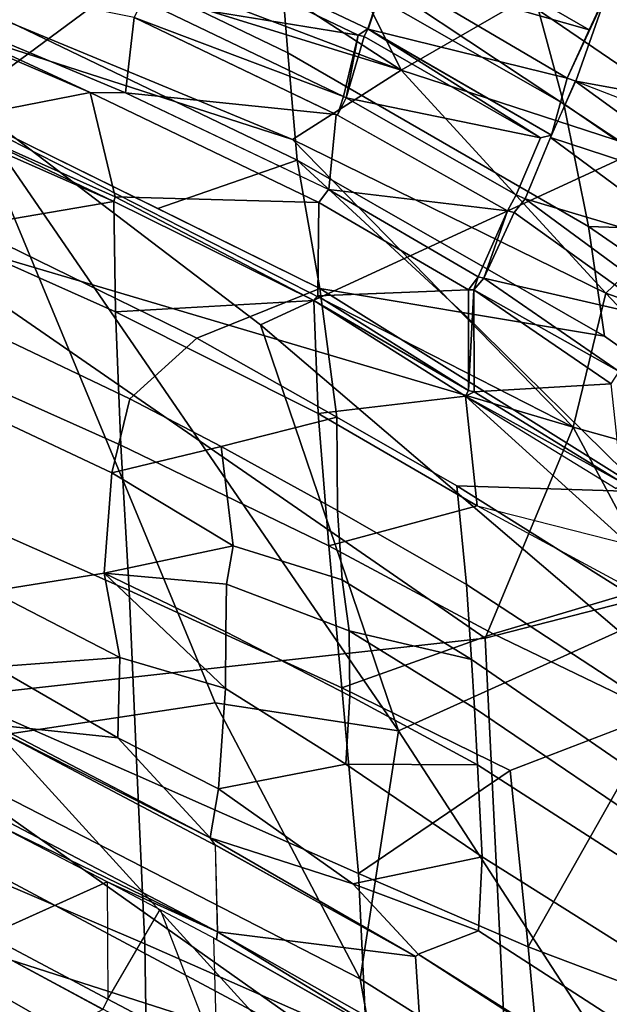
# Model space of a CAD drawing. Header units: millimetres. Extents: x -340 to 340, y -278 to 398.
# Tile 38 of 41: x 208 to 229, y 313 to 349. Entities that reach past the tile are written whole.
import ezdxf

# ---------------------------------------------------------------- set-up
doc = ezdxf.new("R2010")
doc.units = ezdxf.units.MM
doc.layers.add('Layer 01', color=7, linetype='Continuous', true_color=0x000000)

msp = doc.modelspace()

# ---------------------------------------------------------------- linework, layer by layer
at = {"layer": 'Layer 01'}
for points in [[(221.32, 346.816, 770.364), (157.193, 371.141, 771.754), (182.227, 358.911, 769.745)], [(221.32, 346.816, 770.364), (202.871, 358.806, 770.915), (157.193, 371.141, 771.754)], [(202.871, 358.806, 770.915), (221.32, 346.816, 770.364), (215.162, 359.2, 768.886)], [(215.162, 359.2, 768.886), (221.32, 346.816, 770.364), (229.395, 351.485, 767.228)], [(217.419, 344.327, 768.821), (182.227, 358.911, 769.745), (189.76, 353.27, 767.057)], [(182.227, 358.911, 769.745), (217.419, 344.327, 768.821), (221.32, 346.816, 770.364)], [(205.652, 345.74, 715.76), (203.722, 358.591, 749.993), (215.723, 353.194, 749.857)], [(207.135, 352.319, 729.81), (206.857, 356.218, 740.414), (216.925, 351.464, 739.956), (217.247, 347.448, 729.346)], [(216.925, 351.464, 739.956), (216.709, 354.239, 747.666), (226.265, 348.977, 746.981), (227.177, 345.615, 739.147)], [(189.76, 353.27, 767.057), (202.73, 341.316, 758.259), (227.508, 333.977, 762.674)], [(217.419, 344.327, 768.821), (189.76, 353.27, 767.057), (227.508, 333.977, 762.674)], [(216.263, 337.666, 707.167), (205.652, 345.74, 715.76), (215.723, 353.194, 749.857), (229.755, 343.887, 745.2)], [(229.755, 343.887, 745.2), (215.723, 353.194, 749.857), (229.395, 351.485, 767.228)], [(207.235, 348.559, 719.338), (207.135, 352.319, 729.81), (217.247, 347.448, 729.346), (217.587, 343.589, 718.974)], [(221.502, 352.076, 771.521), (220.817, 350.344, 771.895), (228.077, 348.273, 770.299)], [(228.709, 349.61, 769.934), (221.502, 352.076, 771.521), (228.077, 348.273, 770.299)], [(212.448, 351.595, 772.594), (219.782, 348.08, 772.085), (220.12, 348.303, 772.069), (212.614, 351.867, 772.599)], [(220.765, 350.251, 771.925), (212.614, 351.867, 772.599), (220.12, 348.303, 772.069)], [(231.477, 347.765, 752.876), (225.183, 351.921, 753.858), (230.108, 350.354, 758)], [(231.477, 347.765, 752.876), (232.756, 344.553, 746.062), (226.265, 348.977, 746.981), (225.183, 351.921, 753.858)], [(198.666, 351.357, 771.187), (211.417, 346.002, 770.854), (211.719, 348.713, 772.164)], [(198.666, 351.357, 771.187), (204.945, 348.251, 770.688), (210.14, 346.016, 770.546)], [(210.14, 346.016, 770.546), (211.417, 346.002, 770.854), (198.666, 351.357, 771.187)], [(212.029, 349.333, 772.352), (219.78, 348.081, 772.085), (212.448, 351.594, 772.594)], [(227.177, 345.615, 739.147), (228.058, 341.195, 728.796), (217.247, 347.448, 729.346), (216.925, 351.464, 739.956)], [(221.32, 346.816, 770.364), (233.065, 342.996, 766.265), (229.395, 351.485, 767.228)], [(228.734, 349.63, 769.951), (235.409, 346.028, 767.305), (229.253, 350.612, 769.579)], [(220.818, 350.344, 771.9), (220.135, 348.295, 772.059), (227.287, 346.535, 770.641)], [(228.077, 348.273, 770.299), (220.817, 350.344, 771.896), (227.289, 346.536, 770.645)], [(228.734, 349.63, 769.951), (227.291, 346.534, 770.64), (227.601, 346.428, 770.569)], [(228.734, 349.63, 769.951), (227.601, 346.428, 770.569), (234.91, 345.098, 767.628)], [(212.027, 349.339, 772.352), (211.719, 348.713, 772.164), (219.253, 345.872, 771.859)], [(219.782, 348.08, 772.085), (212.027, 349.339, 772.352), (219.253, 345.872, 771.859)], [(232.756, 344.553, 746.062), (233.874, 341.003, 738.399), (227.177, 345.615, 739.147), (226.265, 348.977, 746.981)], [(217.587, 343.589, 718.974), (212.578, 341.841, 707.441), (207.171, 344.512, 707.48), (207.235, 348.559, 719.338)], [(211.719, 348.713, 772.164), (211.417, 346.002, 770.854), (218.982, 345.232, 771.666)], [(211.719, 348.713, 772.164), (219.034, 345.206, 771.66), (219.253, 345.872, 771.859)], [(210.14, 346.016, 770.546), (204.945, 348.251, 770.688), (204.93, 345.001, 767.661)], [(219.782, 348.08, 772.085), (219.994, 348.036, 772.065), (220.12, 348.303, 772.069)], [(220.12, 348.303, 772.069), (219.994, 348.036, 772.065), (226.336, 344.388, 770.783)], [(220.12, 348.303, 772.069), (226.336, 344.388, 770.783), (226.727, 344.488, 770.724)], [(227.291, 346.534, 770.64), (220.135, 348.295, 772.059), (226.727, 344.488, 770.724)], [(219.35, 345.829, 771.858), (219.782, 348.08, 772.085), (219.253, 345.872, 771.859)], [(219.35, 345.829, 771.858), (219.994, 348.036, 772.065), (219.782, 348.08, 772.085)], [(219.994, 348.036, 772.065), (219.35, 345.829, 771.858), (226.334, 344.388, 770.783)], [(217.587, 343.589, 718.974), (217.247, 347.448, 729.346), (228.058, 341.195, 728.796), (228.636, 337.251, 718.991)], [(221.32, 346.816, 770.364), (217.419, 344.327, 768.821), (228.686, 338.795, 766.917)], [(233.065, 342.996, 766.265), (221.32, 346.816, 770.364), (228.686, 338.795, 766.917)], [(227.58, 346.426, 770.557), (226.697, 344.403, 770.708), (233.393, 342.2, 768.204)], [(227.601, 346.428, 770.569), (227.291, 346.534, 770.64), (226.727, 344.488, 770.724)], [(233.393, 342.2, 768.206), (234.255, 343.85, 767.938), (227.579, 346.426, 770.555)], [(234.91, 345.098, 767.628), (227.601, 346.428, 770.569), (234.255, 343.85, 767.938)], [(210.14, 346.016, 770.546), (204.93, 345.001, 767.661), (211.041, 342.266, 767.387)], [(210.14, 346.016, 770.546), (211.041, 342.266, 767.387), (218.363, 342.061, 769.958)], [(210.14, 346.016, 770.546), (218.363, 342.061, 769.958), (218.706, 342.523, 770.353), (211.417, 346.002, 770.854)], [(218.982, 345.232, 771.666), (211.417, 346.001, 770.853), (218.721, 342.525, 770.351)], [(205.652, 345.74, 715.76), (214.637, 324.068, 664.534), (203.741, 322.426, 644.092)], [(205.652, 345.74, 715.76), (221.222, 323.063, 672.655), (214.637, 324.068, 664.534)], [(205.652, 345.74, 715.76), (216.263, 337.666, 707.167), (221.222, 323.063, 672.655)], [(219.35, 345.829, 771.858), (219.253, 345.872, 771.859), (219.034, 345.206, 771.66)], [(225.148, 341.763, 770.433), (225.459, 342.339, 770.6), (219.35, 345.829, 771.858), (219.034, 345.206, 771.66)], [(226.336, 344.388, 770.783), (219.35, 345.829, 771.858), (225.459, 342.339, 770.6)], [(233.874, 341.003, 738.399), (228.058, 341.195, 728.796), (227.177, 345.615, 739.147)], [(210.996, 342.091, 767.176), (203.86, 345.237, 767.464), (204.608, 341.004, 762.537)], [(203.86, 345.237, 767.464), (210.996, 342.091, 767.176), (204.93, 345.001, 767.661)], [(204.93, 345.001, 767.661), (210.996, 342.091, 767.176), (211.041, 342.266, 767.387)], [(225.141, 341.765, 770.433), (218.982, 345.231, 771.669), (218.721, 342.526, 770.348)], [(218.397, 338.968, 707.406), (213.97, 337.18, 695.63), (207.124, 340.537, 695.663), (207.171, 344.512, 707.48)], [(217.419, 344.327, 768.821), (227.508, 333.977, 762.674), (228.686, 338.795, 766.917)], [(226.727, 344.488, 770.724), (226.336, 344.388, 770.783), (225.459, 342.339, 770.6), (225.777, 342.189, 770.513)], [(225.777, 342.189, 770.513), (232.304, 340.252, 768.308), (226.697, 344.402, 770.711)], [(233.393, 342.2, 768.206), (226.695, 344.403, 770.705), (232.306, 340.251, 768.313)], [(229.158, 326.638, 698.169), (216.263, 337.666, 707.167), (229.755, 343.887, 745.2)], [(217.587, 343.589, 718.974), (218.397, 338.968, 707.406), (212.578, 341.841, 707.441)], [(223.522, 338.107, 713.199), (218.397, 338.968, 707.406), (217.587, 343.589, 718.974)], [(228.636, 337.251, 718.991), (223.522, 338.107, 713.199), (217.587, 343.589, 718.974)], [(228.686, 338.795, 766.917), (239.506, 334.959, 760.705), (233.065, 342.996, 766.265)], [(218.706, 342.523, 770.353), (218.363, 342.061, 769.958), (223.739, 338.92, 768.894), (224.086, 339.386, 769.286)], [(218.706, 342.523, 770.353), (224.086, 339.386, 769.286), (225.148, 341.763, 770.433)], [(211.041, 342.266, 767.387), (210.996, 342.091, 767.176), (218.184, 338.537, 766.57)], [(211.041, 342.266, 767.387), (218.184, 338.537, 766.57), (218.321, 338.709, 766.815), (218.363, 342.061, 769.958)], [(225.459, 342.339, 770.6), (225.148, 341.763, 770.433), (225.39, 341.696, 770.399), (225.777, 342.189, 770.513)], [(225.39, 341.696, 770.399), (230.74, 337.847, 768.045), (231.103, 338.268, 768.15), (225.777, 342.189, 770.513)], [(231.103, 338.268, 768.15), (232.305, 340.251, 768.31), (225.777, 342.189, 770.513)], [(211.049, 338.125, 762.217), (210.996, 342.091, 767.176), (204.608, 341.004, 762.537)], [(210.996, 342.091, 767.176), (211.049, 338.125, 762.217), (218.183, 338.538, 766.569)], [(218.363, 342.061, 769.958), (218.321, 338.708, 766.814), (223.738, 338.92, 768.894)], [(225.148, 341.763, 770.433), (224.086, 339.386, 769.286), (224.294, 339.345, 769.262)], [(225.148, 341.763, 770.433), (224.294, 339.345, 769.262), (225.39, 341.696, 770.399)], [(225.39, 341.696, 770.399), (224.294, 339.345, 769.262), (230.74, 337.847, 768.045)], [(224.346, 326.388, 748.958), (202.73, 341.316, 758.259), (190.743, 337.6, 744.755), (205.603, 324.315, 731.917)], [(227.508, 333.977, 762.674), (202.73, 341.316, 758.259), (224.346, 326.388, 748.958)], [(233.874, 341.003, 738.399), (240.292, 336.071, 737.538), (235.265, 336.227, 728.275), (228.058, 341.195, 728.796)], [(228.636, 337.251, 718.991), (228.058, 341.195, 728.796), (235.265, 336.227, 728.275), (236.664, 331.568, 718.4)], [(204.719, 336.252, 755.696), (211.246, 333.338, 755.315), (211.049, 338.125, 762.217), (204.608, 341.004, 762.537)], [(211.568, 334.998, 685.668), (206.996, 337.181, 685.575), (207.124, 340.537, 695.663), (213.97, 337.18, 695.63)], [(223.739, 338.92, 768.894), (223.939, 338.919, 768.949), (224.086, 339.386, 769.286)], [(224.294, 339.345, 769.262), (224.086, 339.386, 769.286), (223.939, 338.919, 768.949)], [(229.159, 335.982, 767.24), (224.294, 339.345, 769.262), (223.939, 338.919, 768.949)], [(230.74, 337.847, 768.045), (224.294, 339.345, 769.262), (229.159, 335.982, 767.24)], [(218.397, 338.968, 707.406), (219.011, 334.344, 695.5), (213.97, 337.18, 695.63)], [(223.739, 338.92, 768.894), (218.312, 338.708, 766.811), (223.745, 335.303, 765.605)], [(218.397, 338.968, 707.406), (230.084, 331.649, 706.658), (223.324, 331.869, 695.573), (219.011, 334.344, 695.5)], [(218.397, 338.968, 707.406), (223.522, 338.107, 713.199), (230.084, 331.649, 706.658)], [(223.745, 335.303, 765.605), (223.939, 338.919, 768.949), (223.739, 338.92, 768.894)], [(223.745, 335.303, 765.605), (223.95, 335.252, 765.616), (223.939, 338.919, 768.949)], [(223.95, 335.252, 765.616), (228.878, 335.541, 766.896), (223.939, 338.919, 768.949)], [(223.939, 338.919, 768.949), (228.878, 335.541, 766.896), (229.159, 335.982, 767.24)], [(218.184, 338.537, 766.57), (223.745, 335.303, 765.605), (218.312, 338.708, 766.811)], [(227.508, 333.977, 762.674), (235.277, 331.81, 760.728), (228.686, 338.795, 766.917)], [(235.277, 331.81, 760.728), (239.506, 334.959, 760.705), (228.686, 338.795, 766.917)], [(218.184, 338.537, 766.57), (211.049, 338.125, 762.217), (218.343, 334.475, 761.501)], [(218.343, 334.475, 761.501), (223.637, 335.101, 765.337), (218.184, 338.537, 766.57)], [(223.745, 335.303, 765.605), (218.184, 338.537, 766.57), (223.637, 335.101, 765.338)], [(218.343, 334.475, 761.501), (211.049, 338.125, 762.217), (211.246, 333.338, 755.315), (218.722, 329.716, 754.537)], [(230.084, 331.649, 706.658), (223.522, 338.107, 713.199), (228.636, 337.251, 718.991), (236.664, 331.568, 718.4)], [(221.222, 323.063, 672.655), (216.263, 337.666, 707.167), (229.158, 326.638, 698.169)], [(206.958, 334.207, 676.451), (206.996, 337.181, 685.575), (211.568, 334.998, 685.668), (210.916, 332.333, 676.558)], [(213.97, 337.18, 695.63), (219.011, 334.344, 695.5), (214.848, 333.28, 685.592), (211.568, 334.998, 685.668)], [(204.718, 331.132, 747.515), (211.537, 328.107, 747.132), (211.246, 333.338, 755.315), (204.719, 336.252, 755.696)], [(228.878, 335.541, 766.896), (223.95, 335.252, 765.616), (229.255, 331.989, 763.705)], [(223.637, 335.101, 765.338), (218.343, 334.475, 761.501), (224.061, 331.146, 760.366)], [(223.636, 335.099, 765.338), (224.061, 331.146, 760.366), (229.519, 329.761, 760.883)], [(223.95, 335.252, 765.616), (223.745, 335.303, 765.605), (223.637, 335.101, 765.338)], [(223.637, 335.101, 765.338), (229.255, 331.989, 763.705), (223.95, 335.252, 765.616)], [(229.255, 331.989, 763.705), (223.637, 335.101, 765.338), (229.057, 331.774, 763.404)], [(211.568, 334.998, 685.668), (214.848, 333.28, 685.592), (210.916, 332.333, 676.558)], [(214.848, 333.28, 685.592), (219.011, 334.344, 695.5), (219.036, 330.978, 685.609)], [(218.343, 334.475, 761.501), (218.722, 329.716, 754.537), (224.061, 331.146, 760.366)], [(223.672, 328.325, 685.613), (219.036, 330.978, 685.609), (219.011, 334.344, 695.5), (223.324, 331.869, 695.573)], [(206.582, 328.08, 658.054), (206.958, 334.207, 676.451), (210.916, 332.333, 676.558), (210.642, 328.73, 665.615)], [(224.346, 326.388, 748.958), (230.689, 328.024, 755.293), (227.508, 333.977, 762.674)], [(230.689, 328.024, 755.293), (235.277, 331.81, 760.728), (227.508, 333.977, 762.674)], [(210.916, 332.333, 676.558), (214.848, 333.28, 685.592), (215.277, 329.707, 675.287)], [(218.722, 329.716, 754.537), (211.246, 333.338, 755.315), (211.537, 328.107, 747.132), (219.193, 324.605, 746.444)], [(219.036, 330.978, 685.609), (219.207, 328.491, 678.009), (215.277, 329.707, 675.287), (214.848, 333.28, 685.592)], [(210.916, 332.333, 676.558), (215.277, 329.707, 675.287), (210.642, 328.73, 665.615)], [(230.084, 331.649, 706.658), (231.22, 326.901, 695.556), (223.324, 331.869, 695.573)], [(223.672, 328.325, 685.613), (223.324, 331.869, 695.573), (231.22, 326.901, 695.556), (231.988, 322.883, 685.607)], [(204.65, 324.593, 736.06), (211.827, 321.453, 735.844), (211.537, 328.107, 747.132), (204.718, 331.132, 747.515)], [(224.061, 331.146, 760.366), (218.722, 329.716, 754.537), (224.627, 326.542, 753.486), (229.76, 328.069, 758.629)], [(219.207, 328.491, 678.009), (219.036, 330.978, 685.609), (223.672, 328.325, 685.613), (223.849, 325.628, 677.939)], [(210.642, 328.73, 665.615), (215.277, 329.707, 675.287), (215.046, 328.329, 671.052)], [(215.277, 329.707, 675.287), (219.207, 328.491, 678.009), (219.447, 326.655, 673.357), (215.046, 328.329, 671.052)], [(218.722, 329.716, 754.537), (219.193, 324.605, 746.444), (224.627, 326.542, 753.486)], [(211.205, 325.695, 657.662), (206.582, 328.08, 658.054), (210.642, 328.73, 665.615)], [(215.012, 324.581, 659.883), (211.205, 325.695, 657.662), (210.642, 328.73, 665.615)], [(210.642, 328.73, 665.615), (215.046, 328.329, 671.052), (215.017, 326.624, 665.842)], [(210.642, 328.73, 665.615), (215.017, 326.624, 665.842), (215.012, 324.581, 659.883)], [(215.017, 326.624, 665.842), (215.046, 328.329, 671.052), (219.447, 326.655, 673.357), (219.481, 324.314, 666.538)], [(223.849, 325.628, 677.939), (219.447, 326.655, 673.357), (219.207, 328.491, 678.009)], [(231.988, 322.883, 685.607), (232.448, 319.704, 677.334), (223.849, 325.628, 677.939), (223.672, 328.325, 685.613)], [(211.205, 325.695, 657.662), (206.711, 325.363, 650.134), (206.582, 328.08, 658.054)], [(219.193, 324.605, 746.444), (211.537, 328.107, 747.132), (211.827, 321.453, 735.844), (219.794, 317.932, 735.428)], [(230.689, 328.024, 755.293), (224.346, 326.388, 748.958), (225.515, 302.432, 709.054), (233.182, 311.012, 727.476)], [(224.627, 326.542, 753.486), (230.575, 323.684, 751.97), (229.76, 328.07, 758.629)], [(219.481, 324.314, 666.538), (219.335, 321.855, 658.995), (215.012, 324.581, 659.883), (215.017, 326.624, 665.842)], [(225.245, 321.632, 745.584), (230.574, 323.685, 751.972), (224.627, 326.542, 753.486), (219.193, 324.605, 746.444)], [(223.849, 325.628, 677.939), (223.959, 323.869, 672.516), (219.447, 326.655, 673.357)], [(219.481, 324.314, 666.538), (219.447, 326.655, 673.357), (223.959, 323.869, 672.516), (224.069, 321.834, 667.101)], [(229.158, 326.638, 698.169), (244.452, 305.811, 669.091), (231.964, 306.513, 644.761), (221.222, 323.063, 672.655)], [(205.603, 324.315, 731.917), (225.515, 302.432, 709.054), (224.346, 326.388, 748.958)], [(211.205, 325.695, 657.662), (211.134, 322.809, 649.544), (206.711, 325.363, 650.134)], [(211.134, 322.809, 649.544), (211.205, 325.695, 657.662), (215.012, 324.581, 659.883), (214.753, 320.976, 649.604)], [(223.959, 323.869, 672.516), (223.849, 325.628, 677.939), (232.448, 319.704, 677.334), (232.665, 317.971, 672.304)], [(206.683, 323.273, 643.976), (206.711, 325.363, 650.134), (211.134, 322.809, 649.544)], [(204.643, 318.587, 725.312), (212.103, 315.401, 725.401), (211.827, 321.453, 735.844), (204.65, 324.593, 736.06)], [(215.012, 324.581, 659.883), (219.335, 321.855, 658.995), (214.753, 320.976, 649.604)], [(219.794, 317.932, 735.428), (225.245, 321.632, 745.584), (219.193, 324.605, 746.444)], [(205.603, 324.315, 731.917), (193.738, 310.22, 697.243), (225.515, 302.432, 709.054)], [(214.637, 324.068, 664.534), (219.852, 314.141, 644.827), (203.741, 322.426, 644.092)], [(221.222, 323.063, 672.655), (219.852, 314.141, 644.827), (214.637, 324.068, 664.534)], [(224.069, 321.834, 667.101), (219.335, 321.855, 658.995), (219.481, 324.314, 666.538)], [(232.665, 317.971, 672.304), (232.812, 316.21, 667.264), (224.069, 321.834, 667.101), (223.959, 323.869, 672.516)], [(230.644, 323.71, 752.05), (225.245, 321.632, 745.584), (225.892, 315.295, 735.119)], [(232.226, 312.889, 734.278), (230.644, 323.71, 752.05), (225.892, 315.295, 735.119)], [(206.609, 323.174, 643.674), (206.683, 323.273, 643.976), (214.451, 319.21, 644.013)], [(206.758, 320.003, 638.231), (206.609, 323.174, 643.674), (214.639, 318.946, 643.695), (214.724, 315.829, 638.397)], [(214.639, 318.946, 643.695), (206.609, 323.174, 643.674), (214.451, 319.21, 644.013)], [(214.451, 319.21, 644.013), (206.683, 323.273, 643.976), (211.134, 322.809, 649.544)], [(219.852, 314.141, 644.827), (221.222, 323.063, 672.655), (231.964, 306.513, 644.761)], [(214.753, 320.976, 649.604), (214.451, 319.21, 644.013), (211.134, 322.809, 649.544)], [(201.104, 320.922, 639.105), (203.741, 322.426, 644.092), (220.489, 310.583, 639.278)], [(203.741, 322.426, 644.092), (219.852, 314.141, 644.827), (220.489, 310.583, 639.278)], [(219.587, 317.55, 647.34), (214.753, 320.976, 649.604), (219.335, 321.855, 658.995), (224.231, 318.523, 657.869)], [(224.231, 318.523, 657.869), (219.335, 321.855, 658.995), (224.069, 321.834, 667.101)], [(225.245, 321.632, 745.584), (219.794, 317.932, 735.428), (225.892, 315.295, 735.119)], [(224.231, 318.523, 657.869), (224.069, 321.834, 667.101), (232.812, 316.21, 667.264), (232.958, 313.04, 658.234)], [(219.794, 317.932, 735.428), (211.827, 321.453, 735.844), (212.103, 315.401, 725.401), (220.08, 311.879, 725.222)], [(220.489, 310.583, 639.278), (201.464, 316.678, 634.86), (201.104, 320.922, 639.105)], [(219.587, 317.55, 647.34), (214.451, 319.21, 644.013), (214.753, 320.976, 649.604)], [(214.724, 315.829, 638.397), (206.682, 319.743, 637.829), (206.758, 320.003, 638.231)], [(210.747, 317.624, 637.975), (206.486, 315.713, 633.6), (206.625, 319.769, 637.829)], [(214.724, 315.829, 638.397), (210.748, 317.624, 637.975), (206.682, 319.743, 637.829)], [(221.943, 315.017, 644.009), (221.836, 314.937, 643.702), (214.451, 319.21, 644.013), (219.587, 317.55, 647.34)], [(214.639, 318.946, 643.695), (214.451, 319.21, 644.013), (221.836, 314.937, 643.702)], [(221.836, 314.937, 643.702), (214.724, 315.829, 638.397), (214.644, 318.954, 643.689)], [(204.616, 311.601, 712.911), (212.21, 308.315, 713.186), (212.103, 315.401, 725.401), (204.643, 318.587, 725.312)], [(224.1, 315.869, 650.204), (219.587, 317.55, 647.34), (224.231, 318.523, 657.869)], [(224.231, 318.523, 657.869), (232.958, 313.04, 658.234), (233.037, 310.084, 650.134), (224.1, 315.869, 650.204)], [(220.08, 311.879, 725.222), (226.456, 309.232, 725.163), (225.892, 315.295, 735.119), (219.794, 317.932, 735.428)], [(210.775, 313.407, 633.641), (206.46, 315.7, 633.572), (210.748, 317.624, 637.975)], [(210.748, 317.624, 637.975), (214.724, 315.829, 638.397), (214.686, 315.55, 637.995)], [(219.587, 317.55, 647.34), (224.1, 315.869, 650.204), (221.933, 315.029, 644.025)], [(229.804, 300.447, 634.84), (222.919, 298.751, 631.662), (190.474, 316.517, 631.489), (201.464, 316.678, 634.86)], [(229.804, 300.447, 634.84), (201.464, 316.678, 634.86), (220.489, 310.583, 639.278)], [(214.703, 311.333, 633.682), (210.774, 313.409, 633.644), (212.661, 316.637, 638.003)], [(184.11, 311.086, 630.592), (190.474, 316.517, 631.489), (222.919, 298.751, 631.662), (212.614, 297.578, 631.298)], [(206.46, 315.7, 633.572), (210.775, 313.407, 633.641), (210.599, 313.043, 633.282), (206.284, 315.362, 633.238)], [(214.703, 311.333, 633.682), (214.587, 315.603, 637.995), (221.869, 311.462, 637.905)], [(221.87, 311.463, 637.904), (214.686, 315.55, 637.995), (214.724, 315.829, 638.397)], [(222.058, 311.668, 638.318), (214.724, 315.829, 638.397), (221.836, 314.937, 643.702)], [(221.87, 311.463, 637.904), (214.724, 315.829, 638.397), (222.058, 311.668, 638.318)], [(221.933, 315.029, 644.025), (224.1, 315.869, 650.204), (233.037, 310.084, 650.134), (233.127, 307.964, 644.01)], [(206.282, 315.361, 633.239), (210.598, 313.04, 633.282), (206.33, 310.717, 630.518)], [(220.08, 311.879, 725.222), (212.103, 315.401, 725.401), (212.21, 308.315, 713.186), (220.496, 304.595, 713.24)], [(225.892, 315.295, 735.119), (226.456, 309.232, 725.163), (232.226, 312.889, 734.278)], [(221.836, 314.937, 643.702), (221.933, 315.029, 644.025), (232.993, 307.881, 643.64), (222.058, 311.668, 638.318)], [(221.933, 315.029, 644.025), (233.126, 307.962, 644.011), (232.993, 307.881, 643.64)], [(231.964, 306.513, 644.761), (220.489, 310.583, 639.278), (219.852, 314.141, 644.827)], [(214.506, 310.969, 633.314), (210.599, 313.043, 633.282), (210.775, 313.407, 633.641), (214.703, 311.333, 633.682)]]:
    msp.add_3dface(points, dxfattribs=at)

doc.saveas('drawing.dxf')
